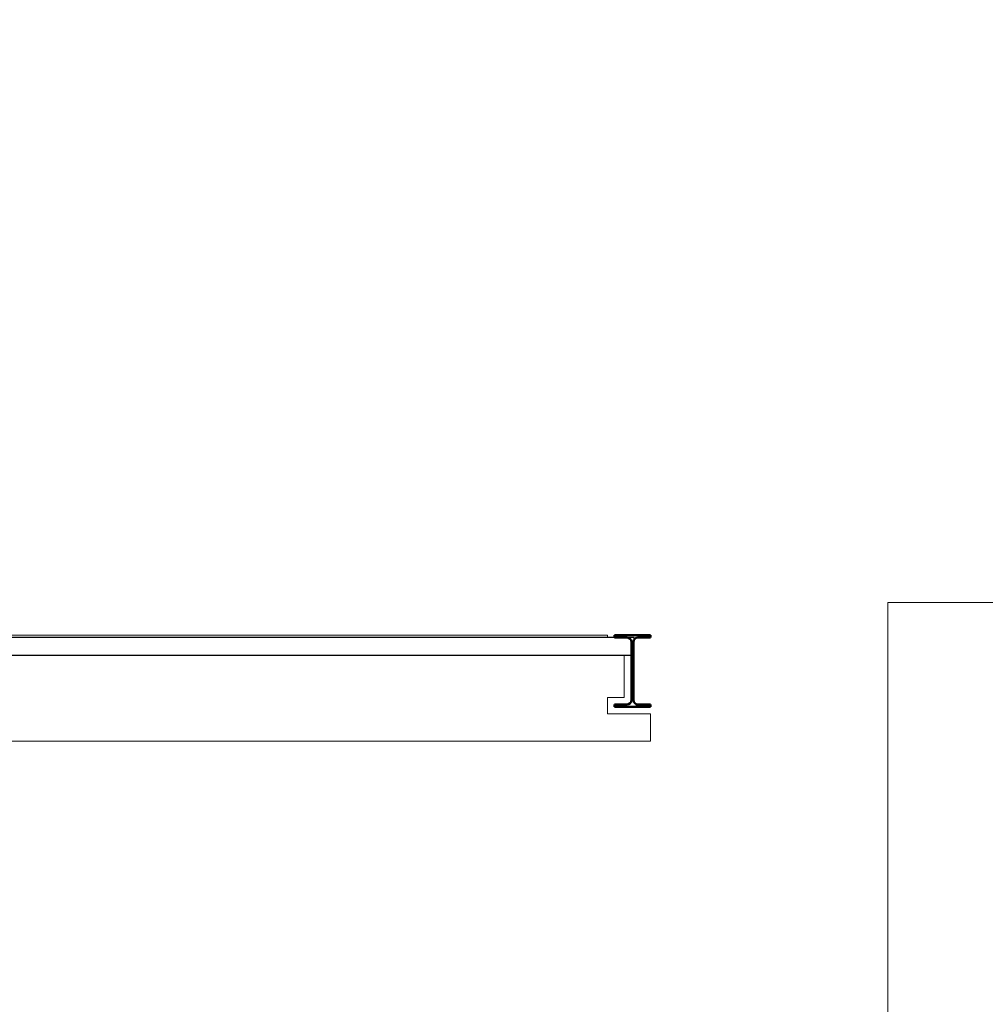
# Model space of a CAD drawing. Header units: millimetres. Extents: x -878167 to -835412, y 145619 to 160658.
# Tile 15 of 27: x -850694 to -847958, y 154054 to 156844. Entities that reach past the tile are written whole.
import ezdxf

# ---------------------------------------------------------------- set-up
doc = ezdxf.new("R2010")
doc.units = ezdxf.units.MM
doc.header["$XCLIPFRAME"] = 2
doc.linetypes.add('Tracejada', pattern=[6.35, 3.175, -3.175])
for name, color, linetype, lineweight in [('A-ANNO-IDEN', 131, 'Continuous', 5), ('A-ROOF', 132, 'Continuous', 5), ('G-ANNO-REFR', 1, 'Tracejada', 5), ('S-BEAM', 12, 'Continuous', 15)]:
    doc.layers.add(name, color=color, linetype=linetype, lineweight=lineweight)
picture_1 = doc.add_image_def('image1.png', size_in_pixel=(1000, 904))
picture_2 = doc.add_image_def('image2.png', size_in_pixel=(1556, 1639))
picture_3 = doc.add_image_def('image3.png', size_in_pixel=(1500, 1617))

msp = doc.modelspace()

# ---------------------------------------------------------------- hatches: boundary and pattern name
at = {"layer": 'S-BEAM', "lineweight": 5}
h = msp.add_hatch(dxfattribs=at)
h.set_pattern_fill('FP2_12', color=256, style=0, pattern_type=2)
h.set_pattern_definition([(45, (-858288.28, 150900), (-125.7236, 125.7236), []), (45, (-858288.28, 151090.5), (-125.7236, 125.7236), [])])
h.paths.add_polyline_path([(-849009.044, 154897), (-848907.044, 154897), (-848907.044, 154903.48), (-848942.504, 154903.48), (-848951.428, 154907.176), (-848955.124, 154916.1), (-848955.124, 155043.52), (-848960.964, 155043.52), (-848960.964, 154916.1), (-848964.66, 154907.176), (-848973.584, 154903.48), (-849009.044, 154903.48)], flags=0)
h.paths.add_polyline_path([(-848953.043, 155085.923), (-848951.428, 155089.824), (-848942.504, 155093.52), (-848907.044, 155093.52), (-848907.044, 155100), (-849009.044, 155100), (-849009.044, 155093.52), (-848953.043, 155093.52), (-848953.043, 155089.766)], flags=0)

# ---------------------------------------------------------------- linework, layer by layer
at = {"layer": 'A-ANNO-IDEN'}
for p, q in [((-848234.107, 155192.705), (-843199.856, 155192.455)), ((-848234.107, 152378.978), (-848234.107, 155192.705))]:
    msp.add_line(p, q, dxfattribs=at)
at = {"layer": 'A-ROOF', "lineweight": 25}
for p, q in [((-848953.043, 155093.52), (-855953.037, 155093.52)), ((-848953.043, 155043.52), (-848953.043, 155093.52)), ((-855953.037, 155043.52), (-848953.043, 155043.52))]:
    msp.add_line(p, q, dxfattribs=at)
at = {"layer": 'S-BEAM'}
for p, q in [((-849029.04, 155100), (-851870.355, 155100)), ((-848980.96, 154923.48), (-848980.96, 155043.52)), ((-849029.04, 154877), (-849029.04, 154923.48)), ((-849029.04, 154923.48), (-848980.96, 154923.48)), ((-848907.04, 154877), (-849029.04, 154877)), ((-848907.04, 154877), (-848907.04, 154810)), ((-851870.355, 154800), (-848907.04, 154800))]:
    msp.add_line(p, q, dxfattribs=at)
at = {"layer": 'S-BEAM', "lineweight": 50}
for p, q in [((-848907.044, 155100), (-849009.044, 155100)), ((-849009.044, 155100), (-849009.044, 155093.52)), ((-849009.044, 155093.52), (-848973.584, 155093.52)), ((-848942.504, 155093.52), (-848907.044, 155093.52)), ((-848907.044, 155093.52), (-848907.044, 155100)), ((-848960.964, 155080.9), (-848960.964, 154916.1)), ((-848955.124, 154916.1), (-848955.124, 155080.9)), ((-848973.584, 154903.48), (-849009.044, 154903.48)), ((-849009.044, 154903.48), (-849009.044, 154897)), ((-849009.044, 154897), (-848907.044, 154897)), ((-848907.044, 154903.48), (-848942.504, 154903.48)), ((-848907.044, 154897), (-848907.044, 154903.48))]:
    msp.add_line(p, q, dxfattribs=at)
at = {"layer": 'S-BEAM', "flags": 128}
msp.add_lwpolyline([(-849029.04, 155093.55), (-849029.04, 155095), (-849029.04, 155097.071), (-849029.04, 155098.66), (-849029.04, 155099.659), (-849029.04, 155100)], dxfattribs=at)
at = {"layer": 'S-BEAM', "lineweight": 50}
for centre, start, end in [((-848973.584, 155080.9), 0, 90), ((-848942.504, 155080.9), 90, 180), ((-848973.584, 154916.1), 270, 360), ((-848942.504, 154916.1), 180, 270)]:
    msp.add_arc(centre, 12.62, start, end, dxfattribs=at)
at = {"layer": 'S-BEAM'}
msp.add_ellipse((-848907.04, 154810), major_axis=(0, 10), ratio=0.000001, start_param=1.57079633, end_param=3.14159265, dxfattribs=at)

# ---------------------------------------------------------------- pictures from other files: only their frames are drawn
at = {"layer": 'G-ANNO-REFR'}
image = msp.add_image(picture_3, insert=(-857186.931, 151448.631), size_in_units=(3710.145, 4000), rotation=0, dxfattribs=at)
image.set_boundary_path([(-8482.01805, 3972.00604), (-8482.01805, -2106.5771), (7349.9598, -2106.5771), (7349.9598, 3972.00604), (-8482.01805, 3972.00604)])
image.dxf.flags = 15
image = msp.add_image(picture_2, insert=(-853629.823, 151908.178), size_in_units=(6644.068, 7000), rotation=0, dxfattribs=at)
image.set_boundary_path([(-5746.36477, 3110.6263), (-5746.36477, -410.10796), (3424.50077, -410.10796), (3424.50077, 3110.6263), (-5746.36477, 3110.6263)])
image.dxf.flags = 15
image = msp.add_image(picture_1, insert=(-864655.23, 149590.176), size_in_units=(8716.252, 7883.73), rotation=0, dxfattribs=at)
image.set_boundary_path([(-1550.13622, 1358.9007), (-1550.13622, -365.3047), (2942.53869, -365.3047), (2942.53869, 1358.9007), (-1550.13622, 1358.9007)])
image.dxf.flags = 15

doc.saveas('drawing.dxf')
